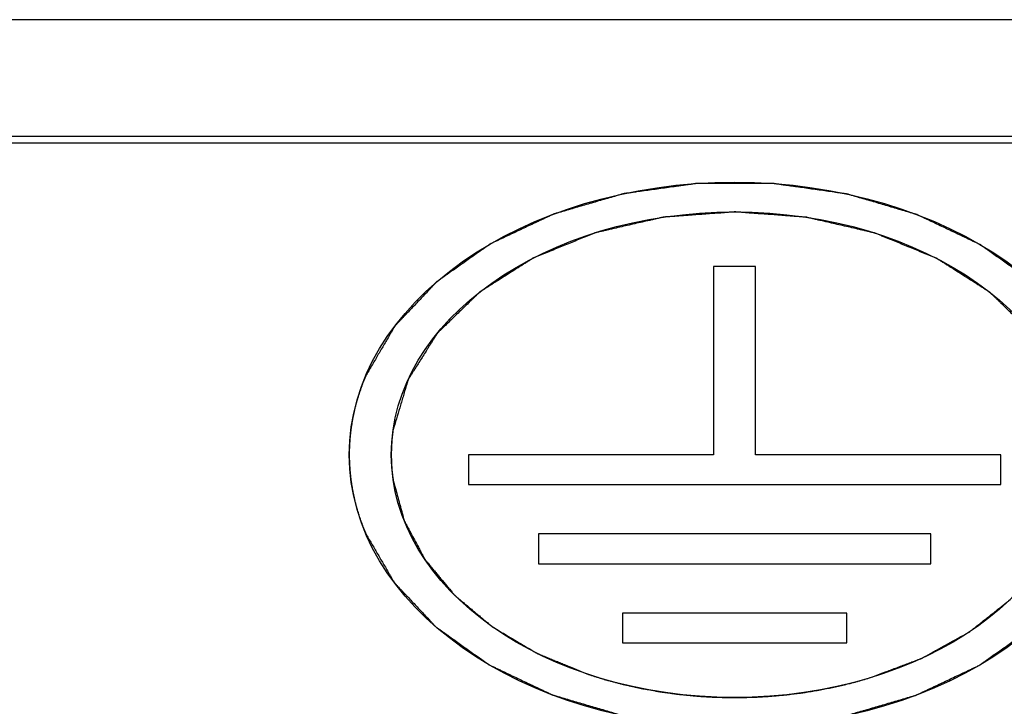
# Model space of a CAD drawing. Header units: millimetres. Extents: x 66 to 1727, y -68 to 939.
# Tile 19 of 72: x 357 to 370, y 199 to 208. Entities that reach past the tile are written whole.
import ezdxf

# ---------------------------------------------------------------- set-up
doc = ezdxf.new("R2010")
doc.units = ezdxf.units.MM
doc.header["$LTSCALE"] = 65.395
doc.layers.add('05_ALL_CURVES', color=7, linetype='CONTINUOUS')
doc.layers.add('07_ALL_FEATURES', color=7, linetype='CONTINUOUS')

msp = doc.modelspace()

# ---------------------------------------------------------------- linework, layer by layer
at = {"layer": '05_ALL_CURVES', "color": 7, "linetype": 'Continuous'}
for p, q in [((366.533, 204.438), (365.993, 204.438)), ((365.993, 204.438), (365.993, 202.02)), ((366.533, 202.02), (366.533, 204.438)), ((365.993, 202.02), (362.843, 202.02)), ((362.843, 202.02), (362.843, 201.638)), ((369.683, 202.02), (366.533, 202.02)), ((369.683, 201.638), (369.683, 202.02)), ((362.843, 201.638), (369.683, 201.638)), ((368.783, 201.002), (363.743, 201.002)), ((363.743, 201.002), (363.743, 200.62)), ((368.783, 200.62), (368.783, 201.002)), ((363.743, 200.62), (368.783, 200.62)), ((367.703, 199.983), (364.823, 199.983)), ((364.823, 199.983), (364.823, 199.602)), ((367.703, 199.602), (367.703, 199.983)), ((364.823, 199.602), (367.703, 199.602))]:
    msp.add_line(p, q, dxfattribs=at)
for points, knots in [([(371.002, 203.032), (370.977, 203.074), (370.927, 203.16), (370.865, 203.267), (370.815, 203.352), (370.777, 203.416), (370.74, 203.481), (370.709, 203.534), (370.687, 203.571), (370.675, 203.593), (370.665, 203.609), (370.656, 203.625), (370.648, 203.638), (370.642, 203.649), (370.638, 203.656), (370.635, 203.66), (370.634, 203.663), (370.631, 203.665), (370.629, 203.668), (370.624, 203.673), (370.618, 203.679), (370.609, 203.689), (370.598, 203.701), (370.584, 203.715), (370.566, 203.735), (370.544, 203.759), (370.517, 203.788), (370.489, 203.816), (370.453, 203.855), (370.408, 203.903), (370.354, 203.961), (370.299, 204.019), (370.245, 204.076), (370.2, 204.125), (370.168, 204.158), (370.15, 204.178), (370.136, 204.192), (370.123, 204.207), (370.112, 204.219), (370.104, 204.226), (370.101, 204.23), (370.099, 204.232), (370.097, 204.233), (370.094, 204.235), (370.091, 204.238), (370.085, 204.242), (370.075, 204.249), (370.06, 204.26), (370.037, 204.276), (370.009, 204.296), (369.974, 204.321), (369.928, 204.354), (369.87, 204.395), (369.801, 204.444), (369.732, 204.493), (369.663, 204.543), (369.594, 204.592), (369.536, 204.633), (369.496, 204.662), (369.473, 204.678), (369.458, 204.688), (369.447, 204.696), (369.438, 204.703), (369.431, 204.708), (369.425, 204.712), (369.422, 204.714), (369.419, 204.716), (369.415, 204.718), (369.409, 204.721), (369.397, 204.727), (369.38, 204.735), (369.359, 204.745), (369.332, 204.758), (369.297, 204.774), (369.256, 204.794), (369.2, 204.82), (369.131, 204.853), (369.048, 204.893), (368.965, 204.932), (368.883, 204.971), (368.814, 205.004), (368.758, 205.03), (368.717, 205.05), (368.682, 205.066), (368.655, 205.08), (368.637, 205.088), (368.624, 205.094), (368.615, 205.098), (368.608, 205.102), (368.603, 205.104), (368.597, 205.106), (368.59, 205.108), (368.58, 205.111), (368.565, 205.115), (368.546, 205.121), (368.524, 205.128), (368.493, 205.137), (368.456, 205.148), (368.41, 205.161), (368.35, 205.179), (368.275, 205.201), (368.154, 205.237), (368.033, 205.272), (367.927, 205.303), (367.867, 205.321), (367.822, 205.334), (367.784, 205.345), (367.754, 205.354), (367.735, 205.36), (367.72, 205.364), (367.71, 205.367), (367.702, 205.368), (367.694, 205.369), (367.684, 205.371), (367.672, 205.373), (367.656, 205.375), (367.628, 205.379), (367.588, 205.384), (367.524, 205.394), (367.444, 205.405), (367.348, 205.419), (367.251, 205.432), (367.155, 205.446), (367.075, 205.458), (367.011, 205.467), (366.963, 205.474), (366.915, 205.48), (366.875, 205.486), (366.843, 205.491), (366.819, 205.494), (366.799, 205.497), (366.783, 205.499), (366.773, 205.501), (366.765, 205.502), (366.758, 205.502), (366.752, 205.502), (366.74, 205.502), (366.721, 205.502), (366.696, 205.502), (366.663, 205.502), (366.621, 205.502), (366.554, 205.502), (366.471, 205.502), (366.371, 205.503), (366.272, 205.503), (366.172, 205.503), (366.072, 205.503), (365.989, 205.503), (365.922, 205.503), (365.88, 205.503), (365.847, 205.503), (365.822, 205.503), (365.803, 205.503), (365.791, 205.503), (365.785, 205.503), (365.778, 205.503), (365.771, 205.502), (365.76, 205.501), (365.744, 205.498), (365.724, 205.496), (365.7, 205.492), (365.668, 205.488), (365.628, 205.482), (365.58, 205.475), (365.532, 205.469), (365.468, 205.46), (365.388, 205.448), (365.291, 205.435), (365.195, 205.421), (365.099, 205.408), (365.019, 205.397), (364.954, 205.388), (364.914, 205.382), (364.886, 205.378), (364.87, 205.376), (364.858, 205.374), (364.848, 205.373), (364.84, 205.372), (364.832, 205.371), (364.823, 205.368), (364.807, 205.363), (364.789, 205.358), (364.758, 205.349), (364.721, 205.338), (364.675, 205.325), (364.615, 205.307), (364.509, 205.276), (364.388, 205.241), (364.267, 205.206), (364.191, 205.184), (364.131, 205.166), (364.086, 205.153), (364.048, 205.142), (364.018, 205.133), (363.995, 205.127), (363.976, 205.121), (363.961, 205.117), (363.951, 205.114), (363.944, 205.112), (363.938, 205.11), (363.933, 205.107), (363.926, 205.104), (363.917, 205.1), (363.904, 205.094), (363.886, 205.085), (363.859, 205.072), (363.824, 205.056), (363.782, 205.036), (363.727, 205.01), (363.658, 204.978), (363.575, 204.939), (363.492, 204.899), (363.409, 204.86), (363.339, 204.828), (363.284, 204.801), (363.242, 204.782), (363.208, 204.765), (363.18, 204.752), (363.159, 204.743), (363.142, 204.734), (363.13, 204.729), (363.124, 204.726), (363.12, 204.724), (363.118, 204.722), (363.114, 204.72), (363.108, 204.716), (363.101, 204.71), (363.092, 204.704), (363.081, 204.696), (363.066, 204.686), (363.043, 204.67), (363.003, 204.641), (362.945, 204.6), (362.876, 204.551), (362.806, 204.502), (362.737, 204.453), (362.667, 204.404), (362.61, 204.363), (362.563, 204.33), (362.529, 204.306), (362.5, 204.285), (362.477, 204.269), (362.462, 204.259), (362.452, 204.252), (362.446, 204.247), (362.443, 204.245), (362.44, 204.243), (362.438, 204.241), (362.436, 204.239), (362.432, 204.236), (362.425, 204.228), (362.414, 204.216), (362.4, 204.202), (362.386, 204.187), (362.368, 204.168), (362.336, 204.134), (362.291, 204.086), (362.236, 204.029), (362.182, 203.971), (362.127, 203.913), (362.082, 203.865), (362.045, 203.827), (362.018, 203.798), (361.991, 203.769), (361.968, 203.745), (361.95, 203.726), (361.936, 203.712), (361.925, 203.7), (361.916, 203.69), (361.91, 203.684), (361.905, 203.679), (361.903, 203.676), (361.9, 203.674), (361.899, 203.671), (361.896, 203.666), (361.892, 203.659), (361.886, 203.649), (361.878, 203.635), (361.868, 203.619), (361.859, 203.602), (361.846, 203.581), (361.824, 203.543), (361.792, 203.488), (361.753, 203.423), (361.715, 203.358), (361.664, 203.271), (361.601, 203.162), (361.55, 203.075), (361.524, 203.032)], [0, 0, 0, 0, 0.015625, 0.03125, 0.039062, 0.046875, 0.054688, 0.0625, 0.066406, 0.068359, 0.070312, 0.072266, 0.074219, 0.075195, 0.076172, 0.07666, 0.076904, 0.077148, 0.077637, 0.078125, 0.079102, 0.080078, 0.082031, 0.083984, 0.085938, 0.089844, 0.09375, 0.097656, 0.101562, 0.109375, 0.117188, 0.125, 0.132812, 0.140625, 0.144531, 0.146484, 0.148438, 0.150391, 0.152344, 0.15332, 0.153564, 0.153809, 0.154053, 0.154297, 0.154785, 0.155273, 0.15625, 0.158203, 0.160156, 0.164062, 0.167969, 0.171875, 0.179688, 0.1875, 0.195312, 0.203125, 0.210938, 0.21875, 0.222656, 0.224609, 0.226562, 0.227539, 0.228516, 0.229492, 0.22998, 0.230469, 0.230713, 0.230957, 0.231445, 0.232422, 0.234375, 0.236328, 0.238281, 0.242188, 0.246094, 0.25, 0.257812, 0.265625, 0.273438, 0.28125, 0.289062, 0.292969, 0.296875, 0.300781, 0.302734, 0.304688, 0.305664, 0.306641, 0.307129, 0.307617, 0.308105, 0.308594, 0.30957, 0.310547, 0.3125, 0.314453, 0.316406, 0.320312, 0.324219, 0.328125, 0.335938, 0.34375, 0.359375, 0.367188, 0.371094, 0.375, 0.378906, 0.380859, 0.382812, 0.383789, 0.384766, 0.385254, 0.385742, 0.386719, 0.387695, 0.388672, 0.390625, 0.394531, 0.398438, 0.40625, 0.414062, 0.421875, 0.429688, 0.4375, 0.441406, 0.445312, 0.449219, 0.453125, 0.455078, 0.457031, 0.458984, 0.459961, 0.460938, 0.461426, 0.461914, 0.462402, 0.462891, 0.464844, 0.466797, 0.46875, 0.472656, 0.476562, 0.484375, 0.492188, 0.5, 0.507812, 0.515625, 0.523438, 0.527344, 0.53125, 0.533203, 0.535156, 0.537109, 0.537598, 0.538086, 0.538574, 0.539062, 0.540039, 0.541016, 0.542969, 0.544922, 0.546875, 0.550781, 0.554688, 0.558594, 0.5625, 0.570312, 0.578125, 0.585938, 0.59375, 0.601562, 0.605469, 0.609375, 0.611328, 0.612305, 0.613281, 0.614258, 0.614746, 0.615234, 0.616211, 0.617188, 0.619141, 0.621094, 0.625, 0.628906, 0.632812, 0.640625, 0.65625, 0.664062, 0.671875, 0.675781, 0.679688, 0.683594, 0.685547, 0.6875, 0.689453, 0.69043, 0.691406, 0.691895, 0.692383, 0.692871, 0.693359, 0.694336, 0.695312, 0.697266, 0.699219, 0.703125, 0.707031, 0.710938, 0.71875, 0.726562, 0.734375, 0.742188, 0.75, 0.753906, 0.757812, 0.761719, 0.763672, 0.765625, 0.767578, 0.768555, 0.769043, 0.769287, 0.769531, 0.77002, 0.770508, 0.771484, 0.772461, 0.773438, 0.775391, 0.777344, 0.78125, 0.789062, 0.796875, 0.804688, 0.8125, 0.820312, 0.828125, 0.832031, 0.835938, 0.839844, 0.841797, 0.84375, 0.844727, 0.845215, 0.845703, 0.845947, 0.846191, 0.846436, 0.84668, 0.847656, 0.849609, 0.851562, 0.853516, 0.855469, 0.859375, 0.867188, 0.875, 0.882812, 0.890625, 0.898438, 0.902344, 0.90625, 0.910156, 0.914062, 0.916016, 0.917969, 0.919922, 0.920898, 0.921875, 0.922363, 0.922852, 0.923096, 0.92334, 0.923828, 0.924805, 0.925781, 0.927734, 0.929688, 0.931641, 0.933594, 0.9375, 0.945312, 0.953125, 0.960938, 0.96875, 0.984375, 1, 1, 1, 1]), ([(370.649, 202.343), (370.635, 202.389), (370.608, 202.482), (370.573, 202.598), (370.545, 202.691), (370.528, 202.75), (370.514, 202.796), (370.503, 202.831), (370.493, 202.866), (370.484, 202.895), (370.477, 202.918), (370.472, 202.936), (370.468, 202.95), (370.464, 202.962), (370.462, 202.969), (370.46, 202.974), (370.46, 202.977), (370.459, 202.979), (370.459, 202.98), (370.458, 202.982), (370.456, 202.984), (370.453, 202.989), (370.449, 202.996), (370.442, 203.006), (370.434, 203.02), (370.42, 203.042), (370.403, 203.069), (370.376, 203.112), (370.342, 203.167), (370.301, 203.232), (370.26, 203.297), (370.226, 203.351), (370.198, 203.395), (370.178, 203.427), (370.157, 203.46), (370.137, 203.492), (370.12, 203.52), (370.108, 203.539), (370.101, 203.55), (370.096, 203.558), (370.092, 203.564), (370.088, 203.57), (370.086, 203.573), (370.085, 203.576), (370.082, 203.578), (370.078, 203.583), (370.069, 203.591), (370.057, 203.603), (370.042, 203.618), (370.027, 203.632), (370.008, 203.651), (369.973, 203.685), (369.924, 203.733), (369.845, 203.81), (369.766, 203.887), (369.697, 203.954), (369.657, 203.993), (369.628, 204.022), (369.598, 204.05), (369.574, 204.075), (369.557, 204.09), (369.55, 204.097), (369.546, 204.101), (369.543, 204.104), (369.54, 204.106), (369.536, 204.109), (369.528, 204.113), (369.516, 204.121), (369.5, 204.131), (369.482, 204.143), (369.457, 204.159), (369.426, 204.179), (369.388, 204.203), (369.338, 204.235), (369.276, 204.275), (369.201, 204.322), (369.126, 204.37), (369.064, 204.41), (369.014, 204.442), (368.976, 204.466), (368.945, 204.486), (368.92, 204.502), (368.901, 204.513), (368.886, 204.523), (368.873, 204.531), (368.866, 204.536), (368.862, 204.539), (368.859, 204.541), (368.854, 204.543), (368.849, 204.545), (368.838, 204.549), (368.814, 204.559), (368.778, 204.574), (368.734, 204.592), (368.69, 204.61), (368.632, 204.633), (368.53, 204.675), (368.414, 204.723), (368.298, 204.77), (368.225, 204.8), (368.174, 204.821), (368.145, 204.833), (368.123, 204.842), (368.101, 204.851), (368.083, 204.858), (368.07, 204.863), (368.064, 204.866), (368.06, 204.868), (368.056, 204.868), (368.051, 204.869), (368.043, 204.871), (368.033, 204.874), (368.021, 204.876), (368.005, 204.88), (367.977, 204.887), (367.937, 204.896), (367.89, 204.907), (367.826, 204.922), (367.746, 204.94), (367.65, 204.962), (367.554, 204.984), (367.458, 205.006), (367.378, 205.025), (367.314, 205.039), (367.274, 205.049), (367.242, 205.056), (367.222, 205.061), (367.206, 205.064), (367.194, 205.067), (367.185, 205.07), (367.176, 205.07), (367.168, 205.071), (367.157, 205.071), (367.141, 205.073), (367.12, 205.074), (367.095, 205.076), (367.061, 205.079), (367.019, 205.082), (366.969, 205.086), (366.919, 205.089), (366.819, 205.097), (366.702, 205.106), (366.585, 205.114), (366.518, 205.119), (366.468, 205.123), (366.418, 205.127), (366.376, 205.13), (366.343, 205.133), (366.322, 205.134), (366.305, 205.135), (366.292, 205.136), (366.282, 205.137), (366.275, 205.138), (366.271, 205.138), (366.267, 205.138), (366.264, 205.138), (366.26, 205.138), (366.253, 205.137), (366.242, 205.136), (366.23, 205.135), (366.213, 205.134), (366.192, 205.133), (366.159, 205.13), (366.117, 205.127), (366.067, 205.123), (366.017, 205.12), (365.95, 205.115), (365.833, 205.106), (365.716, 205.098), (365.616, 205.09), (365.565, 205.087), (365.515, 205.083), (365.473, 205.08), (365.44, 205.077), (365.415, 205.075), (365.394, 205.074), (365.377, 205.073), (365.367, 205.072), (365.359, 205.071), (365.35, 205.071), (365.34, 205.068), (365.328, 205.066), (365.312, 205.062), (365.292, 205.057), (365.26, 205.05), (365.22, 205.041), (365.156, 205.026), (365.076, 205.008), (364.98, 204.986), (364.884, 204.964), (364.789, 204.942), (364.709, 204.924), (364.645, 204.909), (364.597, 204.898), (364.557, 204.889), (364.529, 204.883), (364.513, 204.879), (364.501, 204.876), (364.491, 204.874), (364.483, 204.872), (364.478, 204.871), (364.474, 204.87), (364.47, 204.869), (364.464, 204.866), (364.451, 204.861), (364.433, 204.853), (364.411, 204.844), (364.389, 204.836), (364.36, 204.824), (364.309, 204.803), (364.236, 204.773), (364.12, 204.726), (364.003, 204.678), (363.901, 204.637), (363.843, 204.613), (363.799, 204.595), (363.756, 204.578), (363.719, 204.563), (363.696, 204.553), (363.685, 204.549), (363.679, 204.546), (363.674, 204.545), (363.671, 204.543), (363.667, 204.54), (363.66, 204.535), (363.647, 204.527), (363.632, 204.517), (363.613, 204.505), (363.588, 204.489), (363.557, 204.47), (363.519, 204.446), (363.469, 204.414), (363.407, 204.374), (363.332, 204.327), (363.257, 204.279), (363.194, 204.239), (363.144, 204.208), (363.107, 204.184), (363.075, 204.164), (363.05, 204.148), (363.032, 204.136), (363.016, 204.126), (363.003, 204.118), (362.996, 204.114), (362.992, 204.111), (362.988, 204.109), (362.986, 204.106), (362.982, 204.102), (362.974, 204.095), (362.958, 204.079), (362.934, 204.055), (362.904, 204.026), (362.874, 203.998), (362.835, 203.959), (362.765, 203.892), (362.686, 203.815), (362.607, 203.738), (362.558, 203.69), (362.523, 203.657), (362.503, 203.637), (362.488, 203.623), (362.474, 203.609), (362.461, 203.597), (362.453, 203.588), (362.448, 203.584), (362.446, 203.582), (362.444, 203.579), (362.442, 203.575), (362.439, 203.57), (362.434, 203.563), (362.429, 203.555), (362.422, 203.544), (362.41, 203.525), (362.393, 203.498), (362.373, 203.466), (362.352, 203.433), (362.331, 203.4), (362.304, 203.357), (362.27, 203.303), (362.229, 203.238), (362.188, 203.173), (362.153, 203.118), (362.126, 203.075), (362.109, 203.048), (362.095, 203.026), (362.087, 203.012), (362.08, 203.002), (362.075, 202.995), (362.072, 202.99), (362.071, 202.988), (362.07, 202.986), (362.07, 202.985), (362.069, 202.983), (362.068, 202.98), (362.067, 202.975), (362.064, 202.968), (362.061, 202.956), (362.057, 202.941), (362.051, 202.923), (362.044, 202.9), (362.035, 202.87), (362.025, 202.835), (362.014, 202.799), (362, 202.752), (361.982, 202.693), (361.954, 202.599), (361.919, 202.481), (361.89, 202.386), (361.876, 202.339)], [0, 0, 0, 0, 0.015625, 0.03125, 0.039062, 0.046875, 0.050781, 0.054688, 0.058594, 0.0625, 0.064453, 0.066406, 0.068359, 0.069336, 0.070312, 0.070801, 0.071045, 0.071289, 0.071411, 0.071533, 0.071777, 0.072266, 0.073242, 0.074219, 0.076172, 0.078125, 0.082031, 0.085938, 0.09375, 0.101562, 0.109375, 0.117188, 0.121094, 0.125, 0.128906, 0.132812, 0.136719, 0.138672, 0.139648, 0.140625, 0.141602, 0.14209, 0.142578, 0.142822, 0.143066, 0.143555, 0.144531, 0.146484, 0.148438, 0.150391, 0.152344, 0.15625, 0.164062, 0.171875, 0.1875, 0.195312, 0.199219, 0.203125, 0.207031, 0.210938, 0.212891, 0.213379, 0.213867, 0.214355, 0.2146, 0.214844, 0.21582, 0.216797, 0.21875, 0.220703, 0.222656, 0.226562, 0.230469, 0.234375, 0.242188, 0.25, 0.257812, 0.265625, 0.269531, 0.273438, 0.277344, 0.279297, 0.28125, 0.283203, 0.28418, 0.285156, 0.2854, 0.285645, 0.286133, 0.286621, 0.287109, 0.289062, 0.292969, 0.296875, 0.300781, 0.304688, 0.3125, 0.328125, 0.335938, 0.34375, 0.347656, 0.349609, 0.351562, 0.353516, 0.355469, 0.356445, 0.356934, 0.357178, 0.357422, 0.35791, 0.358398, 0.359375, 0.360352, 0.361328, 0.363281, 0.367188, 0.371094, 0.375, 0.382812, 0.390625, 0.398438, 0.40625, 0.414062, 0.417969, 0.421875, 0.423828, 0.425781, 0.426758, 0.427734, 0.428711, 0.429199, 0.429688, 0.430664, 0.431641, 0.433594, 0.435547, 0.4375, 0.441406, 0.445312, 0.449219, 0.453125, 0.46875, 0.476562, 0.480469, 0.484375, 0.488281, 0.492188, 0.494141, 0.496094, 0.49707, 0.498047, 0.499023, 0.499512, 0.499756, 0.5, 0.500244, 0.500488, 0.500977, 0.501953, 0.50293, 0.503906, 0.505859, 0.507812, 0.511719, 0.515625, 0.519531, 0.523438, 0.53125, 0.546875, 0.550781, 0.554688, 0.558594, 0.5625, 0.564453, 0.566406, 0.568359, 0.569336, 0.570312, 0.570801, 0.571289, 0.572266, 0.573242, 0.574219, 0.576172, 0.578125, 0.582031, 0.585938, 0.59375, 0.601562, 0.609375, 0.617188, 0.625, 0.628906, 0.632812, 0.636719, 0.638672, 0.639648, 0.640625, 0.641602, 0.64209, 0.642578, 0.642822, 0.643066, 0.643555, 0.644531, 0.646484, 0.648438, 0.650391, 0.652344, 0.65625, 0.664062, 0.671875, 0.6875, 0.695312, 0.699219, 0.703125, 0.707031, 0.710938, 0.712891, 0.713379, 0.713867, 0.714355, 0.7146, 0.714844, 0.71582, 0.716797, 0.71875, 0.720703, 0.722656, 0.726562, 0.730469, 0.734375, 0.742188, 0.75, 0.757812, 0.765625, 0.769531, 0.773438, 0.777344, 0.779297, 0.78125, 0.783203, 0.78418, 0.785156, 0.7854, 0.785645, 0.786133, 0.786621, 0.787109, 0.789062, 0.792969, 0.796875, 0.800781, 0.804688, 0.8125, 0.828125, 0.835938, 0.84375, 0.847656, 0.849609, 0.851562, 0.853516, 0.855469, 0.856445, 0.856934, 0.857178, 0.857422, 0.85791, 0.858398, 0.859375, 0.860352, 0.861328, 0.863281, 0.867188, 0.871094, 0.875, 0.878906, 0.882812, 0.890625, 0.898438, 0.90625, 0.914062, 0.917969, 0.921875, 0.923828, 0.925781, 0.926758, 0.927734, 0.928223, 0.928467, 0.928589, 0.928711, 0.928955, 0.929199, 0.929688, 0.930664, 0.931641, 0.933594, 0.935547, 0.9375, 0.941406, 0.945312, 0.949219, 0.953125, 0.960938, 0.96875, 0.984375, 1, 1, 1, 1]), ([(361.524, 203.032), (361.519, 203.018), (361.508, 202.992), (361.495, 202.959), (361.486, 202.936), (361.48, 202.922), (361.473, 202.902), (361.463, 202.872), (361.452, 202.842), (361.445, 202.822), (361.441, 202.809), (361.433, 202.786), (361.425, 202.759), (361.418, 202.735), (361.414, 202.722), (361.41, 202.712), (361.408, 202.702), (361.404, 202.688), (361.398, 202.664), (361.391, 202.637), (361.385, 202.614), (361.381, 202.6), (361.379, 202.587), (361.375, 202.57), (361.37, 202.549), (361.366, 202.529), (361.362, 202.512), (361.36, 202.5), (361.358, 202.493), (361.357, 202.486), (361.356, 202.477), (361.352, 202.455), (361.346, 202.422), (361.342, 202.393), (361.339, 202.379)], [0, 0, 0, 0, 0.0625, 0.125, 0.15625, 0.171875, 0.1875, 0.25, 0.3125, 0.328125, 0.34375, 0.375, 0.4375, 0.46875, 0.484375, 0.5, 0.515625, 0.53125, 0.5625, 0.625, 0.65625, 0.671875, 0.6875, 0.71875, 0.75, 0.78125, 0.8125, 0.828125, 0.835938, 0.84375, 0.859375, 0.875, 0.9375, 1, 1, 1, 1]), ([(361.339, 202.379), (361.338, 202.373), (361.337, 202.364), (361.335, 202.352), (361.334, 202.344), (361.333, 202.338), (361.333, 202.334), (361.333, 202.331), (361.332, 202.328), (361.331, 202.321), (361.33, 202.311), (361.329, 202.296), (361.326, 202.277), (361.324, 202.254), (361.322, 202.231), (361.32, 202.209), (361.319, 202.186), (361.317, 202.163), (361.316, 202.14), (361.315, 202.121), (361.315, 202.106), (361.314, 202.096), (361.314, 202.088), (361.314, 202.08), (361.314, 202.066), (361.313, 202.045), (361.313, 202.028), (361.313, 202.02)], [0, 0, 0, 0, 0.0625, 0.09375, 0.125, 0.140625, 0.15625, 0.164062, 0.171875, 0.1875, 0.21875, 0.25, 0.3125, 0.375, 0.4375, 0.5, 0.5625, 0.625, 0.6875, 0.75, 0.78125, 0.8125, 0.828125, 0.84375, 0.875, 0.9375, 1, 1, 1, 1]), ([(361.876, 202.339), (361.875, 202.334), (361.874, 202.326), (361.873, 202.315), (361.872, 202.308), (361.871, 202.303), (361.871, 202.299), (361.87, 202.297), (361.87, 202.293), (361.869, 202.287), (361.868, 202.279), (361.867, 202.265), (361.865, 202.248), (361.863, 202.228), (361.861, 202.208), (361.859, 202.187), (361.858, 202.167), (361.857, 202.146), (361.855, 202.126), (361.855, 202.109), (361.854, 202.095), (361.854, 202.087), (361.854, 202.08), (361.854, 202.073), (361.853, 202.06), (361.853, 202.042), (361.853, 202.027), (361.853, 202.02)], [0, 0, 0, 0, 0.0625, 0.09375, 0.125, 0.140625, 0.15625, 0.164062, 0.171875, 0.1875, 0.21875, 0.25, 0.3125, 0.375, 0.4375, 0.5, 0.5625, 0.625, 0.6875, 0.75, 0.78125, 0.8125, 0.828125, 0.84375, 0.875, 0.9375, 1, 1, 1, 1]), ([(361.313, 202.02), (361.313, 202.014), (361.313, 202.005), (361.313, 201.992), (361.313, 201.985), (361.313, 201.979), (361.313, 201.975), (361.313, 201.972), (361.314, 201.968), (361.314, 201.961), (361.314, 201.952), (361.315, 201.937), (361.315, 201.918), (361.316, 201.895), (361.318, 201.872), (361.319, 201.849), (361.321, 201.826), (361.323, 201.803), (361.325, 201.78), (361.327, 201.761), (361.328, 201.746), (361.329, 201.736), (361.33, 201.73), (361.33, 201.726), (361.331, 201.721), (361.332, 201.716), (361.333, 201.707), (361.334, 201.696), (361.337, 201.678), (361.339, 201.664), (361.34, 201.655)], [0, 0, 0, 0, 0.0625, 0.09375, 0.125, 0.140625, 0.15625, 0.164062, 0.171875, 0.1875, 0.21875, 0.25, 0.3125, 0.375, 0.4375, 0.5, 0.5625, 0.625, 0.6875, 0.75, 0.78125, 0.8125, 0.828125, 0.835938, 0.84375, 0.859375, 0.875, 0.90625, 0.9375, 1, 1, 1, 1]), ([(361.853, 202.02), (361.853, 202.014), (361.853, 202.006), (361.853, 201.995), (361.853, 201.989), (361.853, 201.983), (361.853, 201.98), (361.853, 201.977), (361.853, 201.974), (361.854, 201.968), (361.854, 201.959), (361.854, 201.946), (361.855, 201.929), (361.856, 201.908), (361.857, 201.888), (361.858, 201.868), (361.86, 201.847), (361.861, 201.827), (361.863, 201.806), (361.865, 201.789), (361.867, 201.776), (361.868, 201.767), (361.868, 201.761), (361.869, 201.758), (361.869, 201.754), (361.87, 201.749), (361.871, 201.738), (361.874, 201.72), (361.876, 201.705), (361.877, 201.697)], [0, 0, 0, 0, 0.0625, 0.09375, 0.125, 0.140625, 0.15625, 0.164062, 0.171875, 0.1875, 0.21875, 0.25, 0.3125, 0.375, 0.4375, 0.5, 0.5625, 0.625, 0.6875, 0.75, 0.78125, 0.8125, 0.828125, 0.835938, 0.84375, 0.859375, 0.875, 0.9375, 1, 1, 1, 1]), ([(361.34, 201.655), (361.342, 201.642), (361.347, 201.614), (361.353, 201.58), (361.357, 201.556), (361.359, 201.543), (361.364, 201.522), (361.37, 201.492), (361.377, 201.461), (361.381, 201.441), (361.385, 201.427), (361.391, 201.404), (361.398, 201.377), (361.404, 201.353), (361.408, 201.34), (361.41, 201.329), (361.413, 201.319), (361.417, 201.306), (361.425, 201.282), (361.433, 201.256), (361.44, 201.232), (361.444, 201.219), (361.452, 201.199), (361.46, 201.175), (361.469, 201.149), (361.475, 201.132), (361.48, 201.119), (361.485, 201.105), (361.495, 201.082), (361.508, 201.048), (361.519, 201.022), (361.524, 201.008)], [0, 0, 0, 0, 0.0625, 0.125, 0.15625, 0.171875, 0.1875, 0.25, 0.3125, 0.328125, 0.34375, 0.375, 0.4375, 0.46875, 0.484375, 0.5, 0.515625, 0.53125, 0.5625, 0.625, 0.65625, 0.671875, 0.6875, 0.75, 0.78125, 0.8125, 0.828125, 0.84375, 0.875, 0.9375, 1, 1, 1, 1]), ([(361.877, 201.697), (361.885, 201.664), (361.903, 201.599), (361.925, 201.517), (361.943, 201.452), (361.956, 201.403), (361.97, 201.354), (361.983, 201.305), (361.994, 201.264), (362.002, 201.235), (362.006, 201.219), (362.009, 201.207), (362.013, 201.194), (362.015, 201.185), (362.017, 201.179), (362.018, 201.176), (362.018, 201.174), (362.019, 201.172), (362.021, 201.169), (362.024, 201.164), (362.028, 201.156), (362.033, 201.147), (362.041, 201.131), (362.052, 201.112), (362.064, 201.088), (362.081, 201.057), (362.11, 201.002), (362.151, 200.925), (362.193, 200.847), (362.222, 200.792), (362.238, 200.761), (362.251, 200.738), (362.261, 200.718), (362.269, 200.703), (362.275, 200.693), (362.279, 200.685), (362.281, 200.68), (362.283, 200.676), (362.285, 200.674), (362.288, 200.671), (362.292, 200.665), (362.299, 200.657), (362.308, 200.647), (362.317, 200.636), (362.329, 200.622), (362.35, 200.596), (362.379, 200.561), (362.415, 200.517), (362.451, 200.474), (362.487, 200.431), (362.522, 200.388), (362.558, 200.345), (362.588, 200.309), (362.612, 200.281), (362.627, 200.263), (362.639, 200.248), (362.648, 200.238), (362.655, 200.229), (362.66, 200.222), (362.663, 200.219), (362.665, 200.216), (362.669, 200.214), (362.672, 200.21), (362.679, 200.205), (362.688, 200.197), (362.7, 200.187), (362.715, 200.175), (362.734, 200.159), (362.764, 200.133), (362.803, 200.102), (362.848, 200.064), (362.894, 200.025), (362.939, 199.987), (362.985, 199.949), (363.031, 199.911), (363.069, 199.879), (363.099, 199.854), (363.118, 199.838), (363.133, 199.825), (363.143, 199.817), (363.149, 199.812), (363.153, 199.809), (363.158, 199.806), (363.164, 199.803), (363.173, 199.797), (363.184, 199.791), (363.202, 199.78), (363.224, 199.767), (363.252, 199.751), (363.288, 199.729), (363.351, 199.692), (363.441, 199.638), (363.531, 199.585), (363.594, 199.547), (363.631, 199.526), (363.658, 199.51), (363.68, 199.497), (363.698, 199.486), (363.709, 199.479), (363.718, 199.474), (363.724, 199.471), (363.729, 199.468), (363.734, 199.466), (363.743, 199.462), (363.755, 199.457), (363.776, 199.448), (363.801, 199.438), (363.842, 199.421), (363.894, 199.4), (363.955, 199.375), (364.017, 199.35), (364.078, 199.324), (364.16, 199.291), (364.262, 199.249), (364.344, 199.215), (364.385, 199.198)], [0, 0, 0, 0, 0.03125, 0.0625, 0.078125, 0.09375, 0.109375, 0.125, 0.140625, 0.148438, 0.152344, 0.15625, 0.160156, 0.164062, 0.165039, 0.166016, 0.166504, 0.166992, 0.167969, 0.169922, 0.171875, 0.175781, 0.179688, 0.1875, 0.195312, 0.203125, 0.21875, 0.25, 0.28125, 0.296875, 0.304688, 0.3125, 0.320312, 0.324219, 0.328125, 0.330078, 0.332031, 0.333008, 0.333984, 0.334961, 0.335938, 0.339844, 0.34375, 0.347656, 0.351562, 0.359375, 0.375, 0.390625, 0.40625, 0.421875, 0.4375, 0.453125, 0.46875, 0.476562, 0.484375, 0.488281, 0.492188, 0.496094, 0.498047, 0.499023, 0.5, 0.500977, 0.501953, 0.503906, 0.507812, 0.511719, 0.515625, 0.523438, 0.53125, 0.546875, 0.5625, 0.578125, 0.59375, 0.609375, 0.625, 0.640625, 0.648438, 0.65625, 0.660156, 0.664062, 0.666016, 0.666992, 0.667969, 0.669922, 0.671875, 0.675781, 0.679688, 0.6875, 0.695312, 0.703125, 0.71875, 0.75, 0.78125, 0.796875, 0.804688, 0.8125, 0.820312, 0.824219, 0.828125, 0.830078, 0.832031, 0.833008, 0.833984, 0.835938, 0.839844, 0.84375, 0.851562, 0.859375, 0.875, 0.890625, 0.90625, 0.921875, 0.9375, 0.96875, 1, 1, 1, 1]), ([(367.972, 199.145), (368.015, 199.161), (368.102, 199.194), (368.21, 199.234), (368.297, 199.267), (368.362, 199.291), (368.427, 199.315), (368.492, 199.34), (368.546, 199.36), (368.589, 199.376), (368.616, 199.386), (368.638, 199.394), (368.65, 199.399), (368.658, 199.402), (368.662, 199.404), (368.666, 199.405), (368.671, 199.408), (368.677, 199.411), (368.686, 199.417), (368.699, 199.423), (368.718, 199.434), (368.742, 199.447), (368.771, 199.463), (368.809, 199.485), (368.877, 199.522), (368.973, 199.576), (369.07, 199.629), (369.137, 199.667), (369.176, 199.688), (369.205, 199.704), (369.229, 199.717), (369.248, 199.728), (369.26, 199.735), (369.27, 199.74), (369.276, 199.743), (369.281, 199.746), (369.284, 199.748), (369.287, 199.751), (369.293, 199.756), (369.302, 199.763), (369.314, 199.773), (369.327, 199.782), (369.343, 199.795), (369.371, 199.818), (369.412, 199.85), (369.461, 199.889), (369.51, 199.928), (369.559, 199.967), (369.608, 200.005), (369.649, 200.038), (369.681, 200.064), (369.706, 200.083), (369.73, 200.102), (369.75, 200.119), (369.767, 200.132), (369.779, 200.141), (369.789, 200.149), (369.796, 200.155), (369.8, 200.158), (369.804, 200.161), (369.806, 200.163), (369.809, 200.167), (369.815, 200.174), (369.823, 200.183), (369.832, 200.194), (369.845, 200.209), (369.861, 200.227), (369.88, 200.249), (369.899, 200.271), (369.925, 200.301), (369.957, 200.338), (369.995, 200.382), (370.034, 200.427), (370.072, 200.471), (370.111, 200.515), (370.143, 200.552), (370.165, 200.578), (370.178, 200.593), (370.187, 200.604), (370.197, 200.615), (370.204, 200.623), (370.209, 200.629), (370.211, 200.631), (370.213, 200.633), (370.214, 200.635), (370.216, 200.638), (370.219, 200.643), (370.223, 200.651), (370.229, 200.662), (370.237, 200.678), (370.249, 200.698), (370.262, 200.722), (370.28, 200.754), (370.311, 200.811), (370.355, 200.892), (370.4, 200.972), (370.431, 201.029), (370.449, 201.061), (370.462, 201.085), (370.473, 201.105), (370.482, 201.122), (370.488, 201.132), (370.492, 201.14), (370.495, 201.145), (370.497, 201.148), (370.498, 201.15), (370.499, 201.153), (370.499, 201.155), (370.501, 201.162), (370.504, 201.171), (370.507, 201.184), (370.511, 201.197), (370.516, 201.214), (370.524, 201.245), (370.536, 201.288), (370.55, 201.339), (370.564, 201.391), (370.579, 201.442), (370.598, 201.511), (370.621, 201.597), (370.64, 201.666), (370.65, 201.701)], [0, 0, 0, 0, 0.03125, 0.0625, 0.078125, 0.09375, 0.109375, 0.125, 0.140625, 0.148438, 0.15625, 0.160156, 0.164062, 0.165039, 0.166016, 0.166992, 0.167969, 0.169922, 0.171875, 0.175781, 0.179688, 0.1875, 0.195312, 0.203125, 0.21875, 0.25, 0.28125, 0.296875, 0.304688, 0.3125, 0.320312, 0.324219, 0.328125, 0.330078, 0.332031, 0.333008, 0.333984, 0.334961, 0.335938, 0.339844, 0.34375, 0.347656, 0.351562, 0.359375, 0.375, 0.390625, 0.40625, 0.421875, 0.4375, 0.453125, 0.460938, 0.46875, 0.476562, 0.484375, 0.488281, 0.492188, 0.496094, 0.498047, 0.499023, 0.5, 0.500977, 0.501953, 0.503906, 0.507812, 0.511719, 0.515625, 0.523438, 0.53125, 0.539062, 0.546875, 0.5625, 0.578125, 0.59375, 0.609375, 0.625, 0.640625, 0.648438, 0.652344, 0.65625, 0.660156, 0.664062, 0.665039, 0.666016, 0.666504, 0.666992, 0.667969, 0.669922, 0.671875, 0.675781, 0.679688, 0.6875, 0.695312, 0.703125, 0.71875, 0.75, 0.78125, 0.796875, 0.804688, 0.8125, 0.820312, 0.824219, 0.828125, 0.830078, 0.832031, 0.833008, 0.833496, 0.833984, 0.834961, 0.835938, 0.839844, 0.84375, 0.847656, 0.851562, 0.859375, 0.875, 0.890625, 0.90625, 0.921875, 0.9375, 0.96875, 1, 1, 1, 1]), ([(361.524, 201.008), (361.549, 200.965), (361.599, 200.88), (361.661, 200.773), (361.711, 200.687), (361.749, 200.623), (361.786, 200.559), (361.817, 200.506), (361.839, 200.468), (361.851, 200.447), (361.861, 200.431), (361.87, 200.415), (361.878, 200.401), (361.884, 200.391), (361.888, 200.384), (361.891, 200.379), (361.892, 200.377), (361.895, 200.374), (361.897, 200.371), (361.902, 200.367), (361.907, 200.361), (361.917, 200.351), (361.928, 200.339), (361.941, 200.324), (361.96, 200.305), (361.982, 200.281), (362.009, 200.252), (362.036, 200.223), (362.073, 200.185), (362.118, 200.137), (362.172, 200.079), (362.226, 200.021), (362.281, 199.963), (362.326, 199.915), (362.358, 199.881), (362.376, 199.862), (362.389, 199.848), (362.403, 199.833), (362.414, 199.821), (362.422, 199.813), (362.425, 199.81), (362.427, 199.808), (362.429, 199.806), (362.432, 199.804), (362.435, 199.802), (362.441, 199.798), (362.451, 199.79), (362.466, 199.78), (362.489, 199.764), (362.517, 199.743), (362.552, 199.719), (362.598, 199.686), (362.656, 199.645), (362.725, 199.596), (362.794, 199.546), (362.863, 199.497), (362.932, 199.448), (362.99, 199.407), (363.03, 199.378), (363.053, 199.362), (363.068, 199.351), (363.079, 199.343), (363.088, 199.337), (363.095, 199.332), (363.101, 199.328), (363.104, 199.325), (363.107, 199.323), (363.111, 199.322), (363.117, 199.319), (363.129, 199.313), (363.146, 199.305), (363.167, 199.295), (363.194, 199.282), (363.229, 199.265), (363.27, 199.246), (363.326, 199.219), (363.395, 199.187), (363.477, 199.147), (363.56, 199.108), (363.643, 199.068), (363.712, 199.036), (363.768, 199.009), (363.809, 198.99), (363.844, 198.973), (363.871, 198.96), (363.888, 198.952), (363.902, 198.945), (363.911, 198.941), (363.918, 198.938), (363.923, 198.935), (363.929, 198.934), (363.936, 198.931), (363.946, 198.929), (363.961, 198.924), (363.98, 198.919), (364.002, 198.912), (364.032, 198.903), (364.07, 198.892), (364.115, 198.879), (364.176, 198.861), (364.251, 198.839), (364.372, 198.803), (364.493, 198.768), (364.599, 198.737), (364.659, 198.719), (364.704, 198.705), (364.742, 198.694), (364.772, 198.685), (364.791, 198.68), (364.806, 198.676), (364.815, 198.672), (364.824, 198.672), (364.832, 198.67), (364.842, 198.669), (364.854, 198.667), (364.87, 198.665), (364.898, 198.661), (364.938, 198.655), (365.002, 198.646), (365.082, 198.635), (365.178, 198.621), (365.274, 198.607), (365.371, 198.594), (365.451, 198.582), (365.515, 198.573), (365.563, 198.566), (365.611, 198.559), (365.651, 198.554), (365.683, 198.549), (365.707, 198.546), (365.727, 198.543), (365.743, 198.54), (365.753, 198.539), (365.761, 198.538), (365.768, 198.538), (365.774, 198.538), (365.786, 198.538), (365.805, 198.538), (365.83, 198.538), (365.863, 198.537), (365.905, 198.537), (365.971, 198.537), (366.055, 198.537), (366.154, 198.537), (366.254, 198.537), (366.354, 198.537), (366.454, 198.537), (366.537, 198.537), (366.604, 198.537), (366.645, 198.537), (366.679, 198.536), (366.704, 198.536), (366.722, 198.536), (366.735, 198.536), (366.741, 198.536), (366.747, 198.536), (366.755, 198.538), (366.765, 198.539), (366.781, 198.541), (366.801, 198.544), (366.826, 198.548), (366.858, 198.552), (366.898, 198.558), (366.946, 198.564), (366.994, 198.571), (367.058, 198.58), (367.138, 198.591), (367.235, 198.605), (367.331, 198.618), (367.427, 198.632), (367.507, 198.643), (367.571, 198.652), (367.612, 198.658), (367.64, 198.662), (367.656, 198.664), (367.668, 198.665), (367.678, 198.667), (367.686, 198.668), (367.694, 198.669), (367.703, 198.672), (367.718, 198.676), (367.737, 198.682), (367.767, 198.691), (367.805, 198.702), (367.851, 198.715), (367.911, 198.732), (368.017, 198.763), (368.138, 198.799), (368.259, 198.834), (368.334, 198.856), (368.395, 198.873), (368.44, 198.887), (368.478, 198.898), (368.508, 198.907), (368.531, 198.913), (368.55, 198.919), (368.565, 198.923), (368.574, 198.926), (368.582, 198.928), (368.588, 198.93), (368.593, 198.932), (368.6, 198.935), (368.608, 198.94), (368.622, 198.946), (368.64, 198.954), (368.667, 198.967), (368.702, 198.984), (368.743, 199.003), (368.799, 199.029), (368.868, 199.062), (368.951, 199.101), (369.034, 199.14), (369.117, 199.18), (369.186, 199.212), (369.242, 199.238), (369.283, 199.258), (369.318, 199.274), (369.346, 199.287), (369.367, 199.297), (369.384, 199.305), (369.396, 199.311), (369.402, 199.314), (369.405, 199.315), (369.408, 199.318), (369.412, 199.32), (369.418, 199.324), (369.425, 199.329), (369.434, 199.335), (369.445, 199.344), (369.46, 199.354), (369.483, 199.37), (369.523, 199.399), (369.581, 199.44), (369.65, 199.489), (369.72, 199.538), (369.789, 199.587), (369.858, 199.636), (369.916, 199.677), (369.963, 199.71), (369.997, 199.734), (370.026, 199.754), (370.049, 199.771), (370.064, 199.781), (370.074, 199.788), (370.08, 199.792), (370.083, 199.795), (370.086, 199.797), (370.088, 199.798), (370.09, 199.8), (370.093, 199.804), (370.101, 199.812), (370.112, 199.824), (370.126, 199.838), (370.139, 199.853), (370.158, 199.872), (370.189, 199.905), (370.235, 199.953), (370.289, 200.011), (370.344, 200.069), (370.399, 200.126), (370.444, 200.174), (370.481, 200.213), (370.508, 200.242), (370.535, 200.27), (370.558, 200.295), (370.576, 200.314), (370.59, 200.328), (370.601, 200.34), (370.61, 200.35), (370.616, 200.356), (370.62, 200.361), (370.623, 200.364), (370.626, 200.366), (370.627, 200.369), (370.63, 200.373), (370.634, 200.38), (370.64, 200.391), (370.648, 200.405), (370.658, 200.421), (370.667, 200.437), (370.68, 200.459), (370.702, 200.497), (370.734, 200.552), (370.772, 200.617), (370.811, 200.682), (370.862, 200.769), (370.925, 200.878), (370.976, 200.965), (371.002, 201.008)], [0, 0, 0, 0, 0.015625, 0.03125, 0.039062, 0.046875, 0.054688, 0.0625, 0.066406, 0.068359, 0.070312, 0.072266, 0.074219, 0.075195, 0.076172, 0.07666, 0.076904, 0.077148, 0.077637, 0.078125, 0.079102, 0.080078, 0.082031, 0.083984, 0.085938, 0.089844, 0.09375, 0.097656, 0.101562, 0.109375, 0.117188, 0.125, 0.132812, 0.140625, 0.144531, 0.146484, 0.148438, 0.150391, 0.152344, 0.15332, 0.153564, 0.153809, 0.154053, 0.154297, 0.154785, 0.155273, 0.15625, 0.158203, 0.160156, 0.164062, 0.167969, 0.171875, 0.179688, 0.1875, 0.195312, 0.203125, 0.210938, 0.21875, 0.222656, 0.224609, 0.226562, 0.227539, 0.228516, 0.229492, 0.22998, 0.230469, 0.230713, 0.230957, 0.231445, 0.232422, 0.234375, 0.236328, 0.238281, 0.242188, 0.246094, 0.25, 0.257812, 0.265625, 0.273438, 0.28125, 0.289062, 0.292969, 0.296875, 0.300781, 0.302734, 0.304688, 0.305664, 0.306641, 0.307129, 0.307617, 0.308105, 0.308594, 0.30957, 0.310547, 0.3125, 0.314453, 0.316406, 0.320312, 0.324219, 0.328125, 0.335938, 0.34375, 0.359375, 0.367188, 0.371094, 0.375, 0.378906, 0.380859, 0.382812, 0.383789, 0.384766, 0.385254, 0.385742, 0.386719, 0.387695, 0.388672, 0.390625, 0.394531, 0.398438, 0.40625, 0.414062, 0.421875, 0.429688, 0.4375, 0.441406, 0.445312, 0.449219, 0.453125, 0.455078, 0.457031, 0.458984, 0.459961, 0.460938, 0.461426, 0.461914, 0.462402, 0.462891, 0.464844, 0.466797, 0.46875, 0.472656, 0.476562, 0.484375, 0.492188, 0.5, 0.507812, 0.515625, 0.523438, 0.527344, 0.53125, 0.533203, 0.535156, 0.537109, 0.537598, 0.538086, 0.538574, 0.539062, 0.540039, 0.541016, 0.542969, 0.544922, 0.546875, 0.550781, 0.554688, 0.558594, 0.5625, 0.570312, 0.578125, 0.585938, 0.59375, 0.601562, 0.605469, 0.609375, 0.611328, 0.612305, 0.613281, 0.614258, 0.614746, 0.615234, 0.616211, 0.617188, 0.619141, 0.621094, 0.625, 0.628906, 0.632812, 0.640625, 0.65625, 0.664062, 0.671875, 0.675781, 0.679688, 0.683594, 0.685547, 0.6875, 0.689453, 0.69043, 0.691406, 0.691895, 0.692383, 0.692871, 0.693359, 0.694336, 0.695312, 0.697266, 0.699219, 0.703125, 0.707031, 0.710938, 0.71875, 0.726562, 0.734375, 0.742188, 0.75, 0.753906, 0.757812, 0.761719, 0.763672, 0.765625, 0.767578, 0.768555, 0.769043, 0.769287, 0.769531, 0.77002, 0.770508, 0.771484, 0.772461, 0.773438, 0.775391, 0.777344, 0.78125, 0.789062, 0.796875, 0.804688, 0.8125, 0.820312, 0.828125, 0.832031, 0.835938, 0.839844, 0.841797, 0.84375, 0.844727, 0.845215, 0.845703, 0.845947, 0.846191, 0.846436, 0.84668, 0.847656, 0.849609, 0.851562, 0.853516, 0.855469, 0.859375, 0.867188, 0.875, 0.882812, 0.890625, 0.898438, 0.902344, 0.90625, 0.910156, 0.914062, 0.916016, 0.917969, 0.919922, 0.920898, 0.921875, 0.922363, 0.922852, 0.923096, 0.92334, 0.923828, 0.924805, 0.925781, 0.927734, 0.929688, 0.931641, 0.933594, 0.9375, 0.945312, 0.953125, 0.960938, 0.96875, 0.984375, 1, 1, 1, 1]), ([(364.385, 199.198), (364.412, 199.19), (364.451, 199.178), (364.504, 199.161), (364.537, 199.151), (364.564, 199.143), (364.58, 199.138), (364.592, 199.134), (364.598, 199.132), (364.606, 199.13), (364.615, 199.128), (364.636, 199.122), (364.669, 199.114), (364.712, 199.102), (364.755, 199.091), (364.791, 199.081), (364.816, 199.074), (364.831, 199.071), (364.846, 199.067), (364.864, 199.063), (364.908, 199.054), (364.959, 199.042), (365.011, 199.031), (365.036, 199.025), (365.051, 199.022), (365.062, 199.019), (365.073, 199.017), (365.088, 199.015), (365.114, 199.01), (365.167, 199.001), (365.219, 198.991), (365.264, 198.983), (365.282, 198.98), (365.297, 198.977), (365.312, 198.975), (365.339, 198.971), (365.376, 198.966), (365.422, 198.96), (365.467, 198.954), (365.501, 198.949), (365.524, 198.946), (365.533, 198.945), (365.541, 198.944), (365.549, 198.943), (365.563, 198.941), (365.583, 198.94), (365.616, 198.936), (365.656, 198.933), (365.721, 198.926), (365.77, 198.922), (365.802, 198.919)], [0, 0, 0, 0, 0.0625, 0.09375, 0.125, 0.140625, 0.15625, 0.164062, 0.167969, 0.171875, 0.179688, 0.1875, 0.21875, 0.25, 0.28125, 0.3125, 0.328125, 0.335938, 0.34375, 0.359375, 0.375, 0.4375, 0.46875, 0.484375, 0.492188, 0.5, 0.507812, 0.515625, 0.53125, 0.5625, 0.625, 0.640625, 0.65625, 0.664062, 0.671875, 0.6875, 0.71875, 0.75, 0.78125, 0.8125, 0.820312, 0.828125, 0.832031, 0.835938, 0.84375, 0.859375, 0.875, 0.90625, 0.9375, 1, 1, 1, 1]), ([(366.724, 198.919), (366.749, 198.921), (366.786, 198.924), (366.836, 198.929), (366.867, 198.932), (366.891, 198.934), (366.907, 198.935), (366.918, 198.936), (366.924, 198.937), (366.931, 198.938), (366.939, 198.939), (366.959, 198.941), (366.989, 198.945), (367.028, 198.95), (367.068, 198.955), (367.101, 198.959), (367.128, 198.962), (367.148, 198.965), (367.167, 198.968), (367.207, 198.975), (367.253, 198.982), (367.299, 198.989), (367.325, 198.994), (367.345, 198.997), (367.364, 199.001), (367.39, 199.006), (367.436, 199.015), (367.481, 199.024), (367.52, 199.031), (367.539, 199.035), (367.559, 199.039), (367.584, 199.045), (367.616, 199.053), (367.655, 199.062), (367.693, 199.071), (367.722, 199.078), (367.741, 199.082), (367.75, 199.084), (367.76, 199.087), (367.774, 199.091), (367.79, 199.095), (367.817, 199.103), (367.851, 199.112), (367.905, 199.127), (367.945, 199.138), (367.972, 199.145)], [0, 0, 0, 0, 0.0625, 0.09375, 0.125, 0.140625, 0.15625, 0.164062, 0.167969, 0.171875, 0.179688, 0.1875, 0.21875, 0.25, 0.28125, 0.3125, 0.328125, 0.34375, 0.359375, 0.375, 0.4375, 0.46875, 0.484375, 0.5, 0.515625, 0.53125, 0.5625, 0.625, 0.640625, 0.65625, 0.671875, 0.6875, 0.71875, 0.75, 0.78125, 0.8125, 0.820312, 0.828125, 0.835938, 0.84375, 0.859375, 0.875, 0.90625, 0.9375, 1, 1, 1, 1]), ([(365.802, 198.919), (365.821, 198.917), (365.859, 198.915), (365.907, 198.912), (365.941, 198.91), (365.96, 198.909), (365.989, 198.908), (366.032, 198.906), (366.075, 198.905), (366.104, 198.904), (366.123, 198.903), (366.157, 198.903), (366.196, 198.902), (366.234, 198.902), (366.263, 198.901), (366.292, 198.902), (366.33, 198.902), (366.369, 198.903), (366.402, 198.903), (366.422, 198.904), (366.45, 198.905), (366.494, 198.906), (366.537, 198.908), (366.566, 198.909), (366.585, 198.91), (366.618, 198.912), (366.666, 198.915), (366.705, 198.917), (366.724, 198.919)], [0, 0, 0, 0, 0.0625, 0.125, 0.15625, 0.171875, 0.1875, 0.25, 0.3125, 0.328125, 0.34375, 0.375, 0.4375, 0.46875, 0.5, 0.53125, 0.5625, 0.625, 0.65625, 0.671875, 0.6875, 0.75, 0.8125, 0.828125, 0.84375, 0.875, 0.9375, 1, 1, 1, 1])]:
    msp.add_open_spline(points, degree=3, knots=knots, dxfattribs=at)
at = {"layer": '07_ALL_FEATURES', "color": 7, "linetype": 'Continuous'}
for p, q in [((350.663, 207.607), (376.863, 207.607)), ((386.02, 206.107), (350.663, 206.107)), ((386.02, 206.019), (350.963, 206.019)), ((366.533, 204.438), (365.993, 204.438)), ((365.993, 204.438), (365.993, 202.02)), ((366.533, 202.02), (366.533, 204.438)), ((365.993, 202.02), (362.843, 202.02)), ((362.843, 202.02), (362.843, 201.638)), ((369.683, 202.02), (366.533, 202.02)), ((369.683, 201.638), (369.683, 202.02)), ((362.843, 201.638), (369.683, 201.638)), ((368.783, 201.002), (363.743, 201.002)), ((363.743, 201.002), (363.743, 200.62)), ((368.783, 200.62), (368.783, 201.002)), ((363.743, 200.62), (368.783, 200.62)), ((367.703, 199.983), (364.823, 199.983)), ((364.823, 199.983), (364.823, 199.602)), ((367.703, 199.602), (367.703, 199.983)), ((364.823, 199.602), (367.703, 199.602))]:
    msp.add_line(p, q, dxfattribs=at)
for major_axis in [(4.95, 0), (4.41, 0)]:
    msp.add_ellipse((366.263, 202.02), major_axis=major_axis, ratio=0.707107, dxfattribs=at)

doc.saveas('drawing.dxf')
